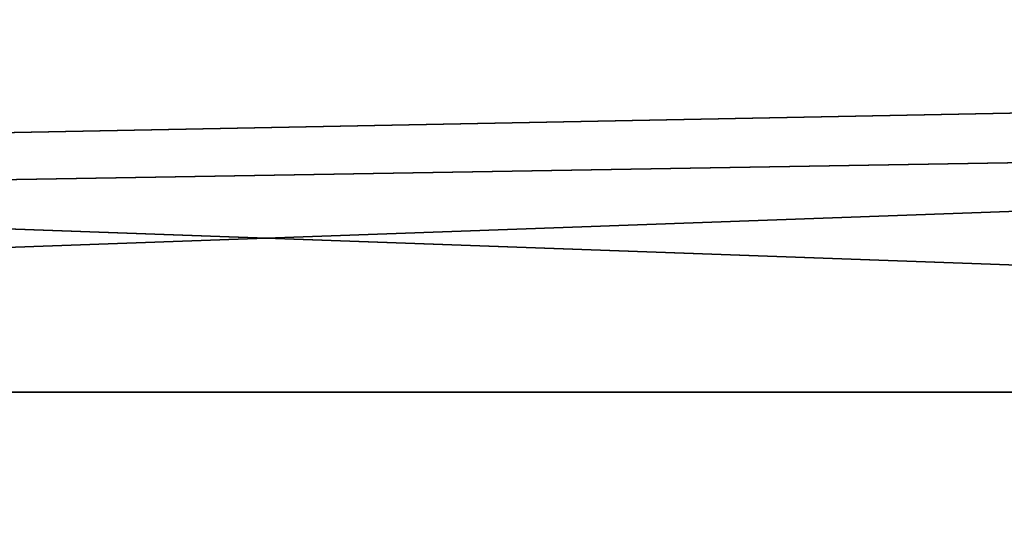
# Model space of a CAD drawing. Header units: millimetres. Extents: x -603 to 3703, y -115 to 249.
# Tile 222 of 256: x -5 to 15, y -16 to -6. Entities that reach past the tile are written whole.
import ezdxf

# ---------------------------------------------------------------- set-up
doc = ezdxf.new("R2010")
doc.units = ezdxf.units.MM
doc.layers.add('151', color=7, linetype='Continuous', true_color=0xffffff)

# ---------------------------------------------------------------- blocks, each defined once
blk = doc.blocks.new('UG_SURFACE_001')
at = {"layer": '151', "color": 252, "linetype": 'Continuous', "lineweight": 35}
for points in [[(603, -13.4, 2212.25), (603, 230.4, 2212.25), (-603, 230.4, 2212.25), (-603, -13.4, 2212.25)], [(-453, -13.4, 2062.25), (-453, 230.4, 2062.25), (453, 230.4, 2062.25), (453, -13.4, 2062.25)], [(603, -13.4, 2212.25), (-603, -13.4, 2212.25), (-453, -13.4, 2062.25), (453, -13.4, 2062.25)]]:
    blk.add_3dface(points, dxfattribs=at)
blk = doc.blocks.new('UG_SURFACE_022')
at = {"layer": '151', "color": 35, "linetype": 'Continuous', "lineweight": 35}
for points in [[(409, -34, 2019), (409, 0, 2019), (-409, -15.75, 2019), (-409, -28.25, 2019)], [(409, 0, 2019), (-409, 0, 2019), (-409, -15.75, 2019)], [(409, -2), (409, -34), (-409, -28.25), (-409, -15.75)], [(-409, -15.75), (-409, -2), (409, -2)]]:
    blk.add_3dface(points, dxfattribs=at)
blk = doc.blocks.new('UG_SURFACE_067')
at = {"layer": '151', "color": 252, "linetype": 'Continuous', "lineweight": 35}
for points in [[(-396, 4.014, -7.75), (-412, 4.014, -7.75), (-412, -24.953, -7.75), (412, -24.953, -7.75)], [(-396, 4.014, -8.75), (396, 4.014, -8.75), (-412, -24.953, -8.75)], [(396, 4.014, -8.75), (412, 4.014, -8.75), (412, -24.953, -8.75), (-412, -24.953, -8.75)], [(396, 4.014, -7.75), (-396, 4.014, -7.75), (412, -24.953, -7.75)]]:
    blk.add_3dface(points, dxfattribs=at)
blk = doc.blocks.new('UG_SURFACE_111')
at = {"layer": '151', "color": 252, "linetype": 'Continuous', "lineweight": 35}
for points in [[(-414.5, -30.32, 2023.75), (414.5, -30.32, 2023.75), (414.5, 62.52, 2023.75), (-414.5, 62.52, 2023.75)], [(-413, -30.32, 2022.25), (-413, 62.52, 2022.25), (413, 62.52, 2022.25), (413, -30.32, 2022.25)], [(-468, -13.4, 2077.25), (468, -13.4, 2077.25), (466.5, -13.4, 2075.75), (-466.5, -13.4, 2075.75)], [(-468, -13.4, 2077.25), (-468, -30.32, 2077.25), (468, -30.32, 2077.25), (468, -13.4, 2077.25)], [(-466.5, -13.4, 2075.75), (466.5, -13.4, 2075.75), (466.5, -30.32, 2075.75), (-466.5, -30.32, 2075.75)]]:
    blk.add_3dface(points, dxfattribs=at)

msp = doc.modelspace()

# ---------------------------------------------------------------- linework, layer by layer
at = {"layer": '151', "color": 251, "linetype": 'Continuous', "lineweight": -3, "true_color": 0x636466}
for p, q in [((603, -13.4, 2212.25), (-603, -13.4, 2212.25)), ((468, -13.4, 2077.25), (-468, -13.4, 2077.25)), ((466.5, -13.4, 2075.75), (-466.5, -13.4, 2075.75)), ((-453, -13.4, 2062.25), (453, -13.4, 2062.25))]:
    msp.add_line(p, q, dxfattribs=at)

# ---------------------------------------------------------------- block references
for name in ['UG_SURFACE_001', 'UG_SURFACE_111', 'UG_SURFACE_067', 'UG_SURFACE_022']:
    msp.add_blockref(name, (0, 0), dxfattribs=at)

doc.saveas('drawing.dxf')
